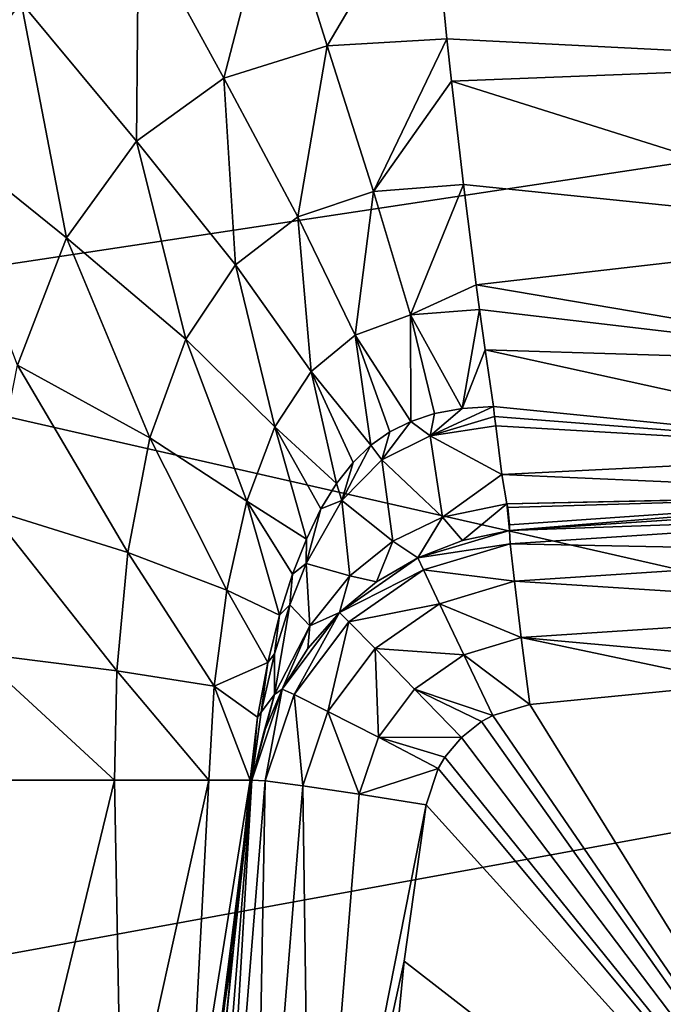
# Model space of a CAD drawing. Header units: millimetres. Extents: x 59 to 120, y -75 to 75.
# Tile 30 of 35: x 108.96 to 113.25, y 2.55 to 9.11. Entities that reach past the tile are written whole.
import ezdxf

# ---------------------------------------------------------------- set-up
doc = ezdxf.new("R2010")
doc.units = ezdxf.units.MM
doc.header["$LTSCALE"] = 65.185185
for name, color, linetype in [('117', 7, 'CONTINUOUS'), ('118', 7, 'CONTINUOUS'), ('119', 7, 'CONTINUOUS'), ('48', 7, 'CONTINUOUS'), ('50', 7, 'CONTINUOUS'), ('51', 7, 'CONTINUOUS'), ('54', 7, 'CONTINUOUS'), ('60', 7, 'CONTINUOUS'), ('61', 7, 'CONTINUOUS'), ('62', 7, 'CONTINUOUS'), ('63', 7, 'CONTINUOUS'), ('64', 7, 'CONTINUOUS'), ('65', 7, 'CONTINUOUS'), ('78', 7, 'CONTINUOUS'), ('86', 7, 'CONTINUOUS'), ('87', 7, 'CONTINUOUS')]:
    doc.layers.add(name, color=color, linetype=linetype)

msp = doc.modelspace()

# ---------------------------------------------------------------- linework, layer by layer
at = {"layer": '117', "color": 7, "linetype": 'CONTINUOUS'}
for points in [[(112.2269, 5.7088, -108.2087), (115.169, 5.9017, -108.2266), (115.1691, 5.8135, -108.6782), (112.2269, 5.7088, -108.2087)], [(112.2269, 5.7088, -108.2087), (115.1691, 5.8135, -108.6782), (112.2327, 5.6206, -108.6602), (112.2269, 5.7088, -108.2087)], [(115.1691, 5.8135, -108.6782), (115.1694, 5.5618, -109.0634), (112.2327, 5.6206, -108.6602), (115.1691, 5.8135, -108.6782)], [(112.2327, 5.6206, -108.6602), (115.1694, 5.5618, -109.0634), (112.2604, 5.3705, -109.0453), (112.2327, 5.6206, -108.6602)], [(115.1694, 5.5618, -109.0634), (115.1699, 5.1837, -109.3256), (112.2604, 5.3705, -109.0453), (115.1694, 5.5618, -109.0634)], [(112.2604, 5.3705, -109.0453), (115.1699, 5.1837, -109.3256), (112.3059, 4.9952, -109.3075), (112.2604, 5.3705, -109.0453)], [(115.1699, 5.1837, -109.3256), (115.1705, 4.7347, -109.4261), (112.3059, 4.9952, -109.3075), (115.1699, 5.1837, -109.3256)], [(115.1705, 4.7347, -109.4261), (113.7687, 4.6878, -109.4216), (112.3059, 4.9952, -109.3075), (115.1705, 4.7347, -109.4261)], [(113.7687, 4.6878, -109.4216), (112.3627, 4.55, -109.4082), (112.3059, 4.9952, -109.3075), (113.7687, 4.6878, -109.4216)]]:
    msp.add_3dface(points, dxfattribs=at)
at = {"layer": '118', "color": 7, "linetype": 'CONTINUOUS'}
for points in [[(111.6172, 5.5273, -108.2065), (112.2269, 5.7088, -108.2087), (112.2327, 5.6206, -108.6602), (111.6172, 5.5273, -108.2065)], [(111.6172, 5.5273, -108.2065), (112.2327, 5.6206, -108.6602), (111.6535, 5.4472, -108.6572), (111.6172, 5.5273, -108.2065)], [(112.2327, 5.6206, -108.6602), (112.2604, 5.3705, -109.0453), (111.6535, 5.4472, -108.6572), (112.2327, 5.6206, -108.6602)], [(111.0941, 5.1623, -108.2064), (111.6172, 5.5273, -108.2065), (111.6535, 5.4472, -108.6572), (111.0941, 5.1623, -108.2064)], [(111.1565, 5.1004, -108.6571), (111.0941, 5.1623, -108.2064), (111.6535, 5.4472, -108.6572), (111.1565, 5.1004, -108.6571)], [(111.7607, 5.2205, -109.042), (111.1565, 5.1004, -108.6571), (111.6535, 5.4472, -108.6572), (111.7607, 5.2205, -109.042)], [(112.2604, 5.3705, -109.0453), (111.7607, 5.2205, -109.042), (111.6535, 5.4472, -108.6572), (112.2604, 5.3705, -109.0453)], [(112.2604, 5.3705, -109.0453), (112.3059, 4.9952, -109.3075), (111.7607, 5.2205, -109.042), (112.2604, 5.3705, -109.0453)], [(111.3319, 4.9213, -109.0418), (111.1565, 5.1004, -108.6571), (111.7607, 5.2205, -109.042), (111.3319, 4.9213, -109.0418)], [(111.9232, 4.8805, -109.3043), (111.3319, 4.9213, -109.0418), (111.7607, 5.2205, -109.042), (111.9232, 4.8805, -109.3043)], [(112.3059, 4.9952, -109.3075), (111.9232, 4.8805, -109.3043), (111.7607, 5.2205, -109.042), (112.3059, 4.9952, -109.3075)], [(110.7124, 4.651, -108.2084), (111.0941, 5.1623, -108.2064), (110.793, 4.615, -108.6597), (110.7124, 4.651, -108.2084)], [(110.793, 4.615, -108.6597), (111.0941, 5.1623, -108.2064), (111.1565, 5.1004, -108.6571), (110.793, 4.615, -108.6597)], [(111.018, 4.5026, -109.0448), (110.793, 4.615, -108.6597), (111.1565, 5.1004, -108.6571), (111.018, 4.5026, -109.0448)], [(111.3319, 4.9213, -109.0418), (111.018, 4.5026, -109.0448), (111.1565, 5.1004, -108.6571), (111.3319, 4.9213, -109.0418)], [(112.3059, 4.9952, -109.3075), (112.3627, 4.55, -109.4082), (111.9232, 4.8805, -109.3043), (112.3059, 4.9952, -109.3075)], [(111.3544, 4.3305, -109.307), (111.018, 4.5026, -109.0448), (111.3319, 4.9213, -109.0418), (111.3544, 4.3305, -109.307)], [(111.5947, 4.6513, -109.3042), (111.3544, 4.3305, -109.307), (111.3319, 4.9213, -109.0418), (111.5947, 4.6513, -109.3042)], [(111.5947, 4.6513, -109.3042), (111.3319, 4.9213, -109.0418), (111.9232, 4.8805, -109.3043), (111.5947, 4.6513, -109.3042)], [(112.1174, 4.4769, -109.4059), (111.5947, 4.6513, -109.3042), (111.9232, 4.8805, -109.3043), (112.1174, 4.4769, -109.4059)], [(112.3627, 4.55, -109.4082), (112.1174, 4.4769, -109.4059), (111.9232, 4.8805, -109.3043), (112.3627, 4.55, -109.4082)], [(110.5113, 4.046, -108.2123), (110.7124, 4.651, -108.2084), (110.6002, 4.0402, -108.665), (110.5113, 4.046, -108.2123)], [(110.7124, 4.651, -108.2084), (110.793, 4.615, -108.6597), (110.6002, 4.0402, -108.665), (110.7124, 4.651, -108.2084)], [(110.6002, 4.0402, -108.665), (110.793, 4.615, -108.6597), (110.851, 4.0068, -109.0507), (110.6002, 4.0402, -108.665)], [(110.793, 4.615, -108.6597), (111.018, 4.5026, -109.0448), (110.851, 4.0068, -109.0507), (110.793, 4.615, -108.6597)], [(111.9065, 4.3298, -109.4058), (111.3544, 4.3305, -109.307), (111.5947, 4.6513, -109.3042), (111.9065, 4.3298, -109.4058)], [(112.1174, 4.4769, -109.4059), (112.0416, 4.4353, -109.4056), (111.5947, 4.6513, -109.3042), (112.1174, 4.4769, -109.4059)], [(112.0416, 4.4353, -109.4056), (111.9065, 4.3298, -109.4058), (111.5947, 4.6513, -109.3042), (112.0416, 4.4353, -109.4056)], [(110.851, 4.0068, -109.0507), (111.018, 4.5026, -109.0448), (111.2267, 3.9507, -109.3126), (110.851, 4.0068, -109.0507)], [(111.018, 4.5026, -109.0448), (111.3544, 4.3305, -109.307), (111.2267, 3.9507, -109.3126), (111.018, 4.5026, -109.0448)], [(111.3544, 4.3305, -109.307), (111.7527, 4.1238, -109.4078), (111.2267, 3.9507, -109.3126), (111.3544, 4.3305, -109.307)], [(111.9065, 4.3298, -109.4058), (111.7963, 4.1975, -109.4069), (111.3544, 4.3305, -109.307), (111.9065, 4.3298, -109.4058)], [(111.7963, 4.1975, -109.4069), (111.7527, 4.1238, -109.4078), (111.3544, 4.3305, -109.307), (111.7963, 4.1975, -109.4069)], [(111.7527, 4.1238, -109.4078), (111.6717, 3.8804, -109.4118), (111.2267, 3.9507, -109.3126), (111.7527, 4.1238, -109.4078)]]:
    msp.add_3dface(points, dxfattribs=at)
at = {"layer": '119', "color": 7, "linetype": 'CONTINUOUS'}
for points in [[(110.185, 0, -108.2493), (110.2666, 2.0289, -108.2399), (110.5113, 4.046, -108.2123), (110.185, 0, -108.2493)], [(110.185, 0, -108.2493), (110.5113, 4.046, -108.2123), (110.2737, 0, -108.7021), (110.185, 0, -108.2493)], [(110.5113, 4.046, -108.2123), (110.6002, 4.0402, -108.665), (110.2737, 0, -108.7021), (110.5113, 4.046, -108.2123)], [(110.2737, 0, -108.7021), (110.6002, 4.0402, -108.665), (110.5268, 0, -109.088), (110.2737, 0, -108.7021)], [(110.6002, 4.0402, -108.665), (110.851, 4.0068, -109.0507), (110.5268, 0, -109.088), (110.6002, 4.0402, -108.665)], [(110.5268, 0, -109.088), (110.851, 4.0068, -109.0507), (110.9068, 0, -109.3499), (110.5268, 0, -109.088)], [(110.851, 4.0068, -109.0507), (111.2267, 3.9507, -109.3126), (110.9068, 0, -109.3499), (110.851, 4.0068, -109.0507)], [(111.2267, 3.9507, -109.3126), (111.6717, 3.8804, -109.4118), (110.9068, 0, -109.3499), (111.2267, 3.9507, -109.3126)], [(111.6717, 3.8804, -109.4118), (111.5252, 2.8383, -109.4289), (110.9068, 0, -109.3499), (111.6717, 3.8804, -109.4118)], [(111.5252, 2.8383, -109.4289), (111.4313, 1.8833, -109.4401), (110.9068, 0, -109.3499), (111.5252, 2.8383, -109.4289)]]:
    msp.add_3dface(points, dxfattribs=at)
at = {"layer": '48', "color": 7, "linetype": 'CONTINUOUS'}
for points in [[(117.5968, 8.7982, -6.7493), (117.5921, 12.7772, -8.8756), (106.2, 11.455, -8.0555), (117.5968, 8.7982, -6.7493)], [(106.2, 7.0777, -6.1161), (117.5968, 8.7982, -6.7493), (106.2, 11.455, -8.0555), (106.2, 7.0777, -6.1161)], [(117.605, 4.4804, -5.4406), (117.5968, 8.7982, -6.7493), (106.2, 7.0777, -6.1161), (117.605, 4.4804, -5.4406)], [(106.2, 2.3938, -5.1249), (117.605, 4.4804, -5.4406), (106.2, 7.0777, -6.1161), (106.2, 2.3938, -5.1249)], [(117.6258, 0, -5), (117.605, 4.4804, -5.4406), (106.2, 2.3938, -5.1249), (117.6258, 0, -5)]]:
    msp.add_3dface(points, dxfattribs=at)
at = {"layer": '50', "color": 7, "linetype": 'CONTINUOUS'}
for points in [[(115.169, 5.9017, -108.2266), (112.2269, 5.7088, -108.2087), (115.1666, 5.9017, -58.57), (115.169, 5.9017, -108.2266)], [(115.1666, 5.9017, -58.57), (112.2269, 5.7088, -108.2087), (112.2269, 5.7088, -58.57), (115.1666, 5.9017, -58.57)]]:
    msp.add_3dface(points, dxfattribs=at)
at = {"layer": '51', "color": 7, "linetype": 'CONTINUOUS'}
for points in [[(110.5113, 4.046, -108.2123), (110.2666, 2.0289, -108.2399), (110.5113, 4.046, -58.57), (110.5113, 4.046, -108.2123)], [(110.5113, 4.046, -58.57), (110.2666, 2.0289, -108.2399), (110.2892, 2.2918, -58.57), (110.5113, 4.046, -58.57)]]:
    msp.add_3dface(points, dxfattribs=at)
at = {"layer": '54', "color": 7, "linetype": 'CONTINUOUS'}
for points in [[(112.2269, 5.7088, -58.57), (112.2269, 5.7088, -108.2087), (111.6172, 5.5273, -108.2065), (112.2269, 5.7088, -58.57)], [(112.2269, 5.7088, -58.57), (111.6172, 5.5273, -108.2065), (111.9148, 5.6424, -58.57), (112.2269, 5.7088, -58.57)], [(111.9148, 5.6424, -58.57), (111.6172, 5.5273, -108.2065), (111.6163, 5.5268, -58.57), (111.9148, 5.6424, -58.57)], [(111.6172, 5.5273, -108.2065), (111.0941, 5.1623, -108.2064), (111.6163, 5.5268, -58.57), (111.6172, 5.5273, -108.2065)], [(111.6163, 5.5268, -58.57), (111.0941, 5.1623, -108.2064), (111.3406, 5.3655, -58.57), (111.6163, 5.5268, -58.57)], [(111.3406, 5.3655, -58.57), (111.0941, 5.1623, -108.2064), (111.0941, 5.1623, -58.57), (111.3406, 5.3655, -58.57)], [(111.0941, 5.1623, -108.2064), (110.7124, 4.651, -108.2084), (111.0941, 5.1623, -58.57), (111.0941, 5.1623, -108.2064)], [(111.0941, 5.1623, -58.57), (110.7124, 4.651, -108.2084), (110.8829, 4.9222, -58.57), (111.0941, 5.1623, -58.57)], [(110.8829, 4.9222, -58.57), (110.7124, 4.651, -108.2084), (110.7128, 4.6518, -58.57), (110.8829, 4.9222, -58.57)], [(110.7124, 4.651, -108.2084), (110.5113, 4.046, -108.2123), (110.5877, 4.3569, -58.57), (110.7124, 4.651, -108.2084)], [(110.7128, 4.6518, -58.57), (110.7124, 4.651, -108.2084), (110.5877, 4.3569, -58.57), (110.7128, 4.6518, -58.57)], [(110.5113, 4.046, -108.2123), (110.5113, 4.046, -58.57), (110.5877, 4.3569, -58.57), (110.5113, 4.046, -108.2123)]]:
    msp.add_3dface(points, dxfattribs=at)
at = {"layer": '60', "color": 7, "linetype": 'CONTINUOUS'}
for points in [[(109.5952, 4.0453, -52.4173), (108.9438, 1.3542, -52.0424), (108.6659, 4.0452, -51.5052), (109.5952, 4.0453, -52.4173)], [(109.6438, 1.4206, -52.8879), (108.9438, 1.3542, -52.0424), (109.5952, 4.0453, -52.4173), (109.6438, 1.4206, -52.8879)], [(110.2245, 4.0454, -53.5597), (109.6438, 1.4206, -52.8879), (109.5952, 4.0453, -52.4173), (110.2245, 4.0454, -53.5597)], [(110.0889, 1.4789, -53.8927), (109.6438, 1.4206, -52.8879), (110.2245, 4.0454, -53.5597), (110.0889, 1.4789, -53.8927)], [(110.2465, 1.5296, -54.9781), (110.0889, 1.4789, -53.8927), (110.5004, 4.0455, -54.8275), (110.2465, 1.5296, -54.9781)], [(110.5004, 4.0455, -54.8275), (110.0889, 1.4789, -53.8927), (110.2245, 4.0454, -53.5597), (110.5004, 4.0455, -54.8275)]]:
    msp.add_3dface(points, dxfattribs=at)
at = {"layer": '61', "color": 7, "linetype": 'CONTINUOUS'}
for points in [[(110.2465, 1.5296, -54.9781), (110.5004, 4.0455, -54.8275), (110.3904, 2.9428, -55.2249), (110.2465, 1.5296, -54.9781)], [(110.3904, 2.9428, -55.2249), (110.5004, 4.0455, -54.8275), (110.5085, 4.0455, -54.9841), (110.3904, 2.9428, -55.2249)], [(110.5113, 4.0455, -55.141), (110.3904, 2.9428, -55.2249), (110.5085, 4.0455, -54.9841), (110.5113, 4.0455, -55.141)], [(110.2451, 1.5215, -55.2798), (110.2465, 1.5296, -54.9781), (110.3904, 2.9428, -55.2249), (110.2451, 1.5215, -55.2798)]]:
    msp.add_3dface(points, dxfattribs=at)
at = {"layer": '62', "color": 7, "linetype": 'CONTINUOUS'}
for points in [[(110.5113, 4.046, -58.57), (110.2892, 2.2918, -58.57), (110.5113, 4.0457, -56.8555), (110.5113, 4.046, -58.57)], [(110.2892, 2.2918, -58.57), (110.5113, 4.0455, -55.141), (110.5113, 4.0457, -56.8555), (110.2892, 2.2918, -58.57)], [(110.2892, 2.2918, -58.57), (110.3904, 2.9428, -55.2249), (110.5113, 4.0455, -55.141), (110.2892, 2.2918, -58.57)], [(110.2892, 2.2918, -58.57), (110.2451, 1.5215, -55.2798), (110.3904, 2.9428, -55.2249), (110.2892, 2.2918, -58.57)]]:
    msp.add_3dface(points, dxfattribs=at)
at = {"layer": '63', "color": 7, "linetype": 'CONTINUOUS'}
for points in [[(109.7547, 9.7618, -49.0285), (110.6669, 10.0427, -48.8905), (110.324, 8.7225, -50.0484), (109.7547, 9.7618, -49.0285)], [(110.324, 8.7225, -50.0484), (110.6669, 10.0427, -48.8905), (111.0137, 8.9387, -49.9575), (110.324, 8.7225, -50.0484)], [(110.6669, 10.0427, -48.8905), (111.7008, 10.1034, -48.8687), (111.0137, 8.9387, -49.9575), (110.6669, 10.0427, -48.8905)], [(111.0137, 8.9387, -49.9575), (111.7008, 10.1034, -48.8687), (111.8105, 8.9853, -49.9499), (111.0137, 8.9387, -49.9575)], [(108.3417, 8.4107, -49.6505), (107.8034, 9.8744, -48.7725), (108.9736, 9.2268, -49.2876), (108.3417, 8.4107, -49.6505)], [(108.9736, 9.2268, -49.2876), (109.7547, 9.7618, -49.0285), (109.743, 8.3037, -50.2399), (108.9736, 9.2268, -49.2876)], [(109.743, 8.3037, -50.2399), (109.7547, 9.7618, -49.0285), (110.324, 8.7225, -50.0484), (109.743, 8.3037, -50.2399)], [(108.3417, 8.4107, -49.6505), (108.9736, 9.2268, -49.2876), (109.2766, 7.6579, -50.5194), (108.3417, 8.4107, -49.6505)], [(109.2766, 7.6579, -50.5194), (108.9736, 9.2268, -49.2876), (109.743, 8.3037, -50.2399), (109.2766, 7.6579, -50.5194)], [(110.324, 8.7225, -50.0484), (111.0137, 8.9387, -49.9575), (110.8171, 7.7994, -51.271), (110.324, 8.7225, -50.0484)], [(110.8171, 7.7994, -51.271), (111.0137, 8.9387, -49.9575), (111.3207, 7.9682, -51.2117), (110.8171, 7.7994, -51.271)], [(111.0137, 8.9387, -49.9575), (111.8105, 8.9853, -49.9499), (111.3207, 7.9682, -51.2117), (111.0137, 8.9387, -49.9575)], [(111.3207, 7.9682, -51.2117), (111.8105, 8.9853, -49.9499), (111.8411, 8.7036, -50.2785), (111.3207, 7.9682, -51.2117)], [(109.743, 8.3037, -50.2399), (110.324, 8.7225, -50.0484), (110.4029, 7.4784, -51.4128), (109.743, 8.3037, -50.2399)], [(110.4029, 7.4784, -51.4128), (110.324, 8.7225, -50.0484), (110.8171, 7.7994, -51.271), (110.4029, 7.4784, -51.4128)], [(111.9211, 8.0146, -51.2025), (111.3207, 7.9682, -51.2117), (111.8411, 8.7036, -50.2785), (111.9211, 8.0146, -51.2025)], [(108.9487, 6.8111, -50.8381), (108.3417, 8.4107, -49.6505), (109.2766, 7.6579, -50.5194), (108.9487, 6.8111, -50.8381)], [(109.2766, 7.6579, -50.5194), (109.743, 8.3037, -50.2399), (110.0711, 6.9833, -51.6295), (109.2766, 7.6579, -50.5194)], [(110.0711, 6.9833, -51.6295), (109.743, 8.3037, -50.2399), (110.4029, 7.4784, -51.4128), (110.0711, 6.9833, -51.6295)], [(111.3207, 7.9682, -51.2117), (111.9211, 8.0146, -51.2025), (111.5685, 7.1467, -52.61), (111.3207, 7.9682, -51.2117)], [(111.5685, 7.1467, -52.61), (111.9211, 8.0146, -51.2025), (112.0061, 7.3454, -52.3115), (111.5685, 7.1467, -52.61)], [(110.8171, 7.7994, -51.271), (111.3207, 7.9682, -51.2117), (111.2002, 7.0101, -52.6505), (110.8171, 7.7994, -51.271)], [(111.2002, 7.0101, -52.6505), (111.3207, 7.9682, -51.2117), (111.5685, 7.1467, -52.61), (111.2002, 7.0101, -52.6505)], [(110.4029, 7.4784, -51.4128), (110.8171, 7.7994, -51.271), (110.9052, 6.7676, -52.7573), (110.4029, 7.4784, -51.4128)], [(110.9052, 6.7676, -52.7573), (110.8171, 7.7994, -51.271), (111.2002, 7.0101, -52.6505), (110.9052, 6.7676, -52.7573)], [(108.9487, 6.8111, -50.8381), (109.2766, 7.6579, -50.5194), (109.8319, 6.3257, -51.8818), (108.9487, 6.8111, -50.8381)], [(109.8319, 6.3257, -51.8818), (109.2766, 7.6579, -50.5194), (110.0711, 6.9833, -51.6295), (109.8319, 6.3257, -51.8818)], [(110.0711, 6.9833, -51.6295), (110.4029, 7.4784, -51.4128), (110.6649, 6.3993, -52.9267), (110.0711, 6.9833, -51.6295)], [(110.6649, 6.3993, -52.9267), (110.4029, 7.4784, -51.4128), (110.9052, 6.7676, -52.7573), (110.6649, 6.3993, -52.9267)], [(112.027, 7.1806, -52.6275), (111.5685, 7.1467, -52.61), (112.0061, 7.3454, -52.3115), (112.027, 7.1806, -52.6275)], [(111.5685, 7.1467, -52.61), (112.027, 7.1806, -52.6275), (111.9112, 6.522, -54.1038), (111.5685, 7.1467, -52.61)], [(111.9112, 6.522, -54.1038), (112.027, 7.1806, -52.6275), (112.0656, 6.9119, -53.1912), (111.9112, 6.522, -54.1038)], [(111.2002, 7.0101, -52.6505), (111.5685, 7.1467, -52.61), (111.5696, 6.4351, -54.1109), (111.2002, 7.0101, -52.6505)], [(111.5696, 6.4351, -54.1109), (111.5685, 7.1467, -52.61), (111.7275, 6.4875, -54.1017), (111.5696, 6.4351, -54.1109)], [(111.7275, 6.4875, -54.1017), (111.5685, 7.1467, -52.61), (111.9112, 6.522, -54.1038), (111.7275, 6.4875, -54.1017)], [(109.8319, 6.3257, -51.8818), (110.0711, 6.9833, -51.6295), (110.4782, 5.9044, -53.1278), (109.8319, 6.3257, -51.8818)], [(110.4782, 5.9044, -53.1278), (110.0711, 6.9833, -51.6295), (110.6649, 6.3993, -52.9267), (110.4782, 5.9044, -53.1278)], [(110.9052, 6.7676, -52.7573), (111.2002, 7.0101, -52.6505), (111.3038, 6.2763, -54.1685), (110.9052, 6.7676, -52.7573)], [(111.3038, 6.2763, -54.1685), (111.2002, 7.0101, -52.6505), (111.4307, 6.3656, -54.1324), (111.3038, 6.2763, -54.1685)], [(111.4307, 6.3656, -54.1324), (111.2002, 7.0101, -52.6505), (111.5696, 6.4351, -54.1109), (111.4307, 6.3656, -54.1324)], [(112.1205, 6.5351, -54.1166), (111.9112, 6.522, -54.1038), (112.0656, 6.9119, -53.1912), (112.1205, 6.5351, -54.1166)], [(108.7583, 5.8504, -51.1326), (108.9487, 6.8111, -50.8381), (109.6838, 5.5622, -52.1171), (108.7583, 5.8504, -51.1326)], [(109.6838, 5.5622, -52.1171), (108.9487, 6.8111, -50.8381), (109.8319, 6.3257, -51.8818), (109.6838, 5.5622, -52.1171)], [(110.6649, 6.3993, -52.9267), (110.9052, 6.7676, -52.7573), (111.0747, 6.0221, -54.2888), (110.6649, 6.3993, -52.9267)], [(111.0747, 6.0221, -54.2888), (110.9052, 6.7676, -52.7573), (111.1853, 6.1628, -54.221), (111.0747, 6.0221, -54.2888)], [(111.1853, 6.1628, -54.221), (110.9052, 6.7676, -52.7573), (111.3038, 6.2763, -54.1685), (111.1853, 6.1628, -54.221)], [(110.4782, 5.9044, -53.1278), (110.6649, 6.3993, -52.9267), (110.874, 5.6515, -54.4547), (110.4782, 5.9044, -53.1278)], [(110.874, 5.6515, -54.4547), (110.6649, 6.3993, -52.9267), (110.9711, 5.8523, -54.3683), (110.874, 5.6515, -54.4547)], [(110.9711, 5.8523, -54.3683), (110.6649, 6.3993, -52.9267), (111.0747, 6.0221, -54.2888), (110.9711, 5.8523, -54.3683)], [(109.6838, 5.5622, -52.1171), (109.8319, 6.3257, -51.8818), (110.344, 5.312, -53.3169), (109.6838, 5.5622, -52.1171)], [(110.344, 5.312, -53.3169), (109.8319, 6.3257, -51.8818), (110.4782, 5.9044, -53.1278), (110.344, 5.312, -53.3169)], [(108.6768, 4.8905, -51.3578), (108.7583, 5.8504, -51.1326), (109.6109, 4.7728, -52.2977), (108.6768, 4.8905, -51.3578)], [(109.6109, 4.7728, -52.2977), (108.7583, 5.8504, -51.1326), (109.6838, 5.5622, -52.1171), (109.6109, 4.7728, -52.2977)], [(110.344, 5.312, -53.3169), (110.4782, 5.9044, -53.1278), (110.696, 5.1439, -54.6282), (110.344, 5.312, -53.3169)], [(110.696, 5.1439, -54.6282), (110.4782, 5.9044, -53.1278), (110.7824, 5.4167, -54.5431), (110.696, 5.1439, -54.6282)], [(110.7824, 5.4167, -54.5431), (110.4782, 5.9044, -53.1278), (110.874, 5.6515, -54.4547), (110.7824, 5.4167, -54.5431)], [(109.6109, 4.7728, -52.2977), (109.6838, 5.5622, -52.1171), (110.2591, 4.6707, -53.4624), (109.6109, 4.7728, -52.2977)], [(110.2591, 4.6707, -53.4624), (109.6838, 5.5622, -52.1171), (110.344, 5.312, -53.3169), (110.2591, 4.6707, -53.4624)], [(110.2591, 4.6707, -53.4624), (110.344, 5.312, -53.3169), (110.6163, 4.8287, -54.7053), (110.2591, 4.6707, -53.4624)], [(110.6163, 4.8287, -54.7053), (110.344, 5.312, -53.3169), (110.696, 5.1439, -54.6282), (110.6163, 4.8287, -54.7053)], [(109.5952, 4.0453, -52.4173), (108.6659, 4.0452, -51.5052), (108.6768, 4.8905, -51.3578), (109.5952, 4.0453, -52.4173)], [(109.5952, 4.0453, -52.4173), (108.6768, 4.8905, -51.3578), (109.6109, 4.7728, -52.2977), (109.5952, 4.0453, -52.4173)], [(110.5478, 4.4642, -54.7719), (110.2591, 4.6707, -53.4624), (110.6163, 4.8287, -54.7053), (110.5478, 4.4642, -54.7719)], [(110.2245, 4.0454, -53.5597), (109.5952, 4.0453, -52.4173), (109.6109, 4.7728, -52.2977), (110.2245, 4.0454, -53.5597)], [(110.2245, 4.0454, -53.5597), (109.6109, 4.7728, -52.2977), (110.2591, 4.6707, -53.4624), (110.2245, 4.0454, -53.5597)], [(110.5004, 4.0455, -54.8275), (110.2245, 4.0454, -53.5597), (110.2591, 4.6707, -53.4624), (110.5004, 4.0455, -54.8275)], [(110.5004, 4.0455, -54.8275), (110.2591, 4.6707, -53.4624), (110.5478, 4.4642, -54.7719), (110.5004, 4.0455, -54.8275)]]:
    msp.add_3dface(points, dxfattribs=at)
at = {"layer": '64', "color": 7, "linetype": 'CONTINUOUS'}
for points in [[(111.9112, 6.522, -54.1038), (112.1205, 6.5351, -54.1166), (111.6992, 6.3388, -54.4729), (111.9112, 6.522, -54.1038)], [(111.6992, 6.3388, -54.4729), (112.1205, 6.5351, -54.1166), (112.1276, 6.469, -54.3006), (111.6992, 6.3388, -54.4729)], [(111.7275, 6.4875, -54.1017), (111.9112, 6.522, -54.1038), (111.6992, 6.3388, -54.4729), (111.7275, 6.4875, -54.1017)], [(111.4307, 6.3656, -54.1324), (111.5696, 6.4351, -54.1109), (111.3775, 6.1794, -54.5205), (111.4307, 6.3656, -54.1324)], [(111.3775, 6.1794, -54.5205), (111.5696, 6.4351, -54.1109), (111.6992, 6.3388, -54.4729), (111.3775, 6.1794, -54.5205)], [(111.5696, 6.4351, -54.1109), (111.7275, 6.4875, -54.1017), (111.6992, 6.3388, -54.4729), (111.5696, 6.4351, -54.1109)], [(112.1367, 6.4057, -54.4852), (111.6992, 6.3388, -54.4729), (112.1276, 6.469, -54.3006), (112.1367, 6.4057, -54.4852)], [(111.3038, 6.2763, -54.1685), (111.4307, 6.3656, -54.1324), (111.3775, 6.1794, -54.5205), (111.3038, 6.2763, -54.1685)], [(111.1853, 6.1628, -54.221), (111.3038, 6.2763, -54.1685), (111.1094, 5.9079, -54.6461), (111.1853, 6.1628, -54.221)], [(111.1094, 5.9079, -54.6461), (111.3038, 6.2763, -54.1685), (111.3775, 6.1794, -54.5205), (111.1094, 5.9079, -54.6461)], [(111.0747, 6.0221, -54.2888), (111.1853, 6.1628, -54.221), (111.1094, 5.9079, -54.6461), (111.0747, 6.0221, -54.2888)], [(110.9711, 5.8523, -54.3683), (111.0747, 6.0221, -54.2888), (111.1094, 5.9079, -54.6461), (110.9711, 5.8523, -54.3683)], [(110.8732, 5.4885, -54.8289), (110.9711, 5.8523, -54.3683), (111.1094, 5.9079, -54.6461), (110.8732, 5.4885, -54.8289)], [(110.874, 5.6515, -54.4547), (110.9711, 5.8523, -54.3683), (110.8732, 5.4885, -54.8289), (110.874, 5.6515, -54.4547)], [(110.7824, 5.4167, -54.5431), (110.874, 5.6515, -54.4547), (110.8732, 5.4885, -54.8289), (110.7824, 5.4167, -54.5431)], [(110.7643, 5.2131, -54.9233), (110.7824, 5.4167, -54.5431), (110.8732, 5.4885, -54.8289), (110.7643, 5.2131, -54.9233)], [(110.696, 5.1439, -54.6282), (110.7824, 5.4167, -54.5431), (110.7643, 5.2131, -54.9233), (110.696, 5.1439, -54.6282)], [(110.6625, 4.8859, -55.0095), (110.696, 5.1439, -54.6282), (110.7643, 5.2131, -54.9233), (110.6625, 4.8859, -55.0095)], [(110.6163, 4.8287, -54.7053), (110.696, 5.1439, -54.6282), (110.6625, 4.8859, -55.0095), (110.6163, 4.8287, -54.7053)], [(110.5736, 4.4988, -55.0824), (110.6163, 4.8287, -54.7053), (110.6625, 4.8859, -55.0095), (110.5736, 4.4988, -55.0824)], [(110.5478, 4.4642, -54.7719), (110.6163, 4.8287, -54.7053), (110.5736, 4.4988, -55.0824), (110.5478, 4.4642, -54.7719)], [(110.5085, 4.0455, -54.9841), (110.5004, 4.0455, -54.8275), (110.5478, 4.4642, -54.7719), (110.5085, 4.0455, -54.9841)], [(110.5113, 4.0455, -55.141), (110.5085, 4.0455, -54.9841), (110.5478, 4.4642, -54.7719), (110.5113, 4.0455, -55.141)], [(110.5113, 4.0455, -55.141), (110.5478, 4.4642, -54.7719), (110.5736, 4.4988, -55.0824), (110.5113, 4.0455, -55.141)]]:
    msp.add_3dface(points, dxfattribs=at)
at = {"layer": '65', "color": 7, "linetype": 'CONTINUOUS'}
for points in [[(111.6992, 6.3388, -54.4729), (112.1367, 6.4057, -54.4852), (112.1755, 6.0824, -55.5982), (111.6992, 6.3388, -54.4729)], [(111.3775, 6.1794, -54.5205), (111.6992, 6.3388, -54.4729), (111.7815, 5.7967, -56.5226), (111.3775, 6.1794, -54.5205)], [(111.7815, 5.7967, -56.5226), (111.6992, 6.3388, -54.4729), (112.1755, 6.0824, -55.5982), (111.7815, 5.7967, -56.5226)], [(111.1094, 5.9079, -54.6461), (111.3775, 6.1794, -54.5205), (111.4496, 5.6369, -56.5481), (111.1094, 5.9079, -54.6461)], [(111.3775, 6.1794, -54.5205), (111.7815, 5.7967, -56.5226), (111.4496, 5.6369, -56.5481), (111.3775, 6.1794, -54.5205)], [(112.2097, 5.8874, -56.5371), (111.7815, 5.7967, -56.5226), (112.1755, 6.0824, -55.5982), (112.2097, 5.8874, -56.5371)], [(110.8732, 5.4885, -54.8289), (111.1094, 5.9079, -54.6461), (111.1639, 5.407, -56.6215), (110.8732, 5.4885, -54.8289)], [(111.1094, 5.9079, -54.6461), (111.4496, 5.6369, -56.5481), (111.1639, 5.407, -56.6215), (111.1094, 5.9079, -54.6461)], [(112.2097, 5.8874, -56.5371), (111.9148, 5.6424, -58.57), (111.7815, 5.7967, -56.5226), (112.2097, 5.8874, -56.5371)], [(112.2269, 5.7088, -58.57), (111.9148, 5.6424, -58.57), (112.2097, 5.8874, -56.5371), (112.2269, 5.7088, -58.57)], [(112.2154, 5.8623, -56.6902), (112.2269, 5.7088, -58.57), (112.2097, 5.8874, -56.5371), (112.2154, 5.8623, -56.6902)], [(112.2283, 5.7464, -57.6567), (112.2269, 5.7088, -58.57), (112.2154, 5.8623, -56.6902), (112.2283, 5.7464, -57.6567)], [(111.7815, 5.7967, -56.5226), (111.6163, 5.5268, -58.57), (111.4496, 5.6369, -56.5481), (111.7815, 5.7967, -56.5226)], [(111.9148, 5.6424, -58.57), (111.6163, 5.5268, -58.57), (111.7815, 5.7967, -56.5226), (111.9148, 5.6424, -58.57)], [(111.4496, 5.6369, -56.5481), (111.3406, 5.3655, -58.57), (111.1639, 5.407, -56.6215), (111.4496, 5.6369, -56.5481)], [(111.6163, 5.5268, -58.57), (111.3406, 5.3655, -58.57), (111.4496, 5.6369, -56.5481), (111.6163, 5.5268, -58.57)], [(110.7643, 5.2131, -54.9233), (110.8732, 5.4885, -54.8289), (110.8961, 5.0744, -56.7211), (110.7643, 5.2131, -54.9233)], [(110.8732, 5.4885, -54.8289), (111.1639, 5.407, -56.6215), (110.8961, 5.0744, -56.7211), (110.8732, 5.4885, -54.8289)], [(111.1639, 5.407, -56.6215), (111.0941, 5.1623, -58.57), (110.8961, 5.0744, -56.7211), (111.1639, 5.407, -56.6215)], [(111.3406, 5.3655, -58.57), (111.0941, 5.1623, -58.57), (111.1639, 5.407, -56.6215), (111.3406, 5.3655, -58.57)], [(110.6625, 4.8859, -55.0095), (110.7643, 5.2131, -54.9233), (110.6608, 4.6156, -56.8052), (110.6625, 4.8859, -55.0095)], [(110.7643, 5.2131, -54.9233), (110.8961, 5.0744, -56.7211), (110.6608, 4.6156, -56.8052), (110.7643, 5.2131, -54.9233)], [(111.0941, 5.1623, -58.57), (110.8829, 4.9222, -58.57), (110.8961, 5.0744, -56.7211), (111.0941, 5.1623, -58.57)], [(110.8961, 5.0744, -56.7211), (110.7128, 4.6518, -58.57), (110.6608, 4.6156, -56.8052), (110.8961, 5.0744, -56.7211)], [(110.8829, 4.9222, -58.57), (110.7128, 4.6518, -58.57), (110.8961, 5.0744, -56.7211), (110.8829, 4.9222, -58.57)], [(110.5736, 4.4988, -55.0824), (110.6625, 4.8859, -55.0095), (110.6608, 4.6156, -56.8052), (110.5736, 4.4988, -55.0824)], [(110.5877, 4.3569, -58.57), (110.5113, 4.046, -58.57), (110.6608, 4.6156, -56.8052), (110.5877, 4.3569, -58.57)], [(110.5113, 4.046, -58.57), (110.5113, 4.0457, -56.8555), (110.6608, 4.6156, -56.8052), (110.5113, 4.046, -58.57)], [(110.5113, 4.0457, -56.8555), (110.5736, 4.4988, -55.0824), (110.6608, 4.6156, -56.8052), (110.5113, 4.0457, -56.8555)], [(110.7128, 4.6518, -58.57), (110.5877, 4.3569, -58.57), (110.6608, 4.6156, -56.8052), (110.7128, 4.6518, -58.57)], [(110.5113, 4.0457, -56.8555), (110.5113, 4.0455, -55.141), (110.5736, 4.4988, -55.0824), (110.5113, 4.0457, -56.8555)]]:
    msp.add_3dface(points, dxfattribs=at)
at = {"layer": '78', "color": 7, "linetype": 'CONTINUOUS'}
for points in [[(113.7687, 4.6878, -109.4216), (115.185, 0, -109.5), (112.3627, 4.55, -109.4082), (113.7687, 4.6878, -109.4216)], [(112.3627, 4.55, -109.4082), (115.185, 0, -109.5), (112.1174, 4.4769, -109.4059), (112.3627, 4.55, -109.4082)], [(112.1174, 4.4769, -109.4059), (115.185, 0, -109.5), (112.0416, 4.4353, -109.4056), (112.1174, 4.4769, -109.4059)], [(112.0416, 4.4353, -109.4056), (115.185, 0, -109.5), (111.9065, 4.3298, -109.4058), (112.0416, 4.4353, -109.4056)], [(111.9065, 4.3298, -109.4058), (115.185, 0, -109.5), (111.7963, 4.1975, -109.4069), (111.9065, 4.3298, -109.4058)], [(111.7963, 4.1975, -109.4069), (115.185, 0, -109.5), (111.7527, 4.1238, -109.4078), (111.7963, 4.1975, -109.4069)], [(111.7527, 4.1238, -109.4078), (115.185, 0, -109.5), (111.6717, 3.8804, -109.4118), (111.7527, 4.1238, -109.4078)], [(111.6717, 3.8804, -109.4118), (115.185, 0, -109.5), (111.5252, 2.8383, -109.4289), (111.6717, 3.8804, -109.4118)], [(111.5252, 2.8383, -109.4289), (115.185, 0, -109.5), (111.4313, 1.8833, -109.4401), (111.5252, 2.8383, -109.4289)]]:
    msp.add_3dface(points, dxfattribs=at)
at = {"layer": '86', "color": 7, "linetype": 'CONTINUOUS'}
for points in [[(111.6915, 10.2076, -48.7838), (114.7814, 10.1777, -48.7676), (114.9651, 8.825, -49.951), (111.6915, 10.2076, -48.7838)], [(111.7008, 10.1034, -48.8687), (111.6915, 10.2076, -48.7838), (114.9651, 8.825, -49.951), (111.7008, 10.1034, -48.8687)], [(111.8105, 8.9853, -49.9499), (111.7008, 10.1034, -48.8687), (114.9651, 8.825, -49.951), (111.8105, 8.9853, -49.9499)], [(111.8411, 8.7036, -50.2785), (111.8105, 8.9853, -49.9499), (114.9651, 8.825, -49.951), (111.8411, 8.7036, -50.2785)], [(111.8411, 8.7036, -50.2785), (114.9651, 8.825, -49.951), (115.0407, 7.694, -51.3972), (111.8411, 8.7036, -50.2785)], [(111.9211, 8.0146, -51.2025), (111.8411, 8.7036, -50.2785), (115.0407, 7.694, -51.3972), (111.9211, 8.0146, -51.2025)], [(112.0061, 7.3454, -52.3115), (111.9211, 8.0146, -51.2025), (115.0407, 7.694, -51.3972), (112.0061, 7.3454, -52.3115)], [(112.0061, 7.3454, -52.3115), (115.0407, 7.694, -51.3972), (115.11, 6.8182, -53.0442), (112.0061, 7.3454, -52.3115)], [(112.027, 7.1806, -52.6275), (112.0061, 7.3454, -52.3115), (115.11, 6.8182, -53.0442), (112.027, 7.1806, -52.6275)], [(112.0656, 6.9119, -53.1912), (112.027, 7.1806, -52.6275), (115.11, 6.8182, -53.0442), (112.0656, 6.9119, -53.1912)], [(112.1205, 6.5351, -54.1166), (112.0656, 6.9119, -53.1912), (115.1656, 6.2312, -54.8146), (112.1205, 6.5351, -54.1166)], [(112.0656, 6.9119, -53.1912), (115.11, 6.8182, -53.0442), (115.1656, 6.2312, -54.8146), (112.0656, 6.9119, -53.1912)], [(112.1276, 6.469, -54.3006), (112.1205, 6.5351, -54.1166), (115.1656, 6.2312, -54.8146), (112.1276, 6.469, -54.3006)], [(112.1367, 6.4057, -54.4852), (112.1276, 6.469, -54.3006), (115.1656, 6.2312, -54.8146), (112.1367, 6.4057, -54.4852)], [(112.1755, 6.0824, -55.5982), (112.1367, 6.4057, -54.4852), (115.1656, 6.2312, -54.8146), (112.1755, 6.0824, -55.5982)], [(112.1755, 6.0824, -55.5982), (115.1656, 6.2312, -54.8146), (115.2006, 5.9495, -56.6403), (112.1755, 6.0824, -55.5982)], [(112.2097, 5.8874, -56.5371), (112.1755, 6.0824, -55.5982), (115.2006, 5.9495, -56.6403), (112.2097, 5.8874, -56.5371)], [(112.2154, 5.8623, -56.6902), (112.2097, 5.8874, -56.5371), (115.1655, 5.9503, -56.6409), (112.2154, 5.8623, -56.6902)], [(112.2097, 5.8874, -56.5371), (115.2006, 5.9495, -56.6403), (115.1655, 5.9503, -56.6409), (112.2097, 5.8874, -56.5371)]]:
    msp.add_3dface(points, dxfattribs=at)
at = {"layer": '87', "color": 7, "linetype": 'CONTINUOUS'}
for points in [[(112.2283, 5.7464, -57.6567), (112.2154, 5.8623, -56.6902), (115.1655, 5.9503, -56.6409), (112.2283, 5.7464, -57.6567)], [(115.1666, 5.9017, -58.57), (112.2269, 5.7088, -58.57), (115.1655, 5.9503, -56.6409), (115.1666, 5.9017, -58.57)], [(112.2269, 5.7088, -58.57), (112.2283, 5.7464, -57.6567), (115.1655, 5.9503, -56.6409), (112.2269, 5.7088, -58.57)]]:
    msp.add_3dface(points, dxfattribs=at)

doc.saveas('drawing.dxf')
